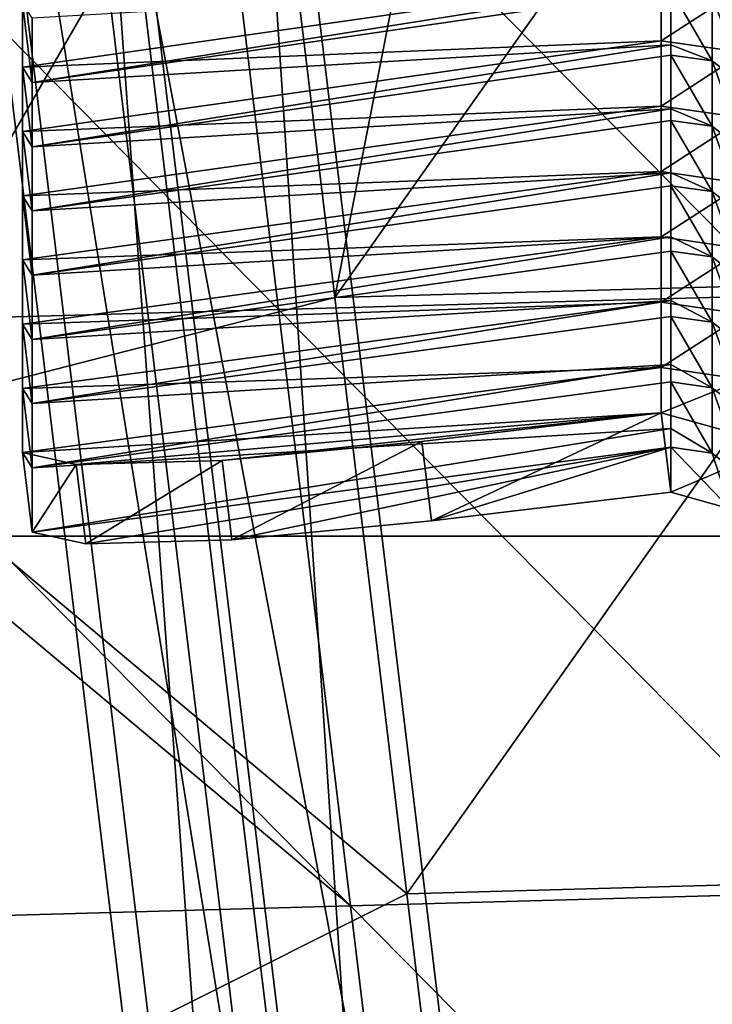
# Model space of a CAD drawing. Extents: x -1633 to 62, y -535 to 375.
# Tile 240 of 256: x -186 to -177, y 29 to 42. Entities that reach past the tile are written whole.
import ezdxf

# ---------------------------------------------------------------- set-up
doc = ezdxf.new("R2010")
doc.units = 0
doc.header["$LTSCALE"] = 33.374815
for name, color, linetype in [('1002', 7, 'CONTINUOUS'), ('1071', 7, 'CONTINUOUS'), ('1072', 7, 'CONTINUOUS'), ('1077', 7, 'CONTINUOUS'), ('1078', 7, 'CONTINUOUS'), ('1080', 7, 'CONTINUOUS'), ('1081', 7, 'CONTINUOUS'), ('1082', 7, 'CONTINUOUS'), ('1107', 7, 'CONTINUOUS'), ('409', 7, 'CONTINUOUS'), ('411', 7, 'CONTINUOUS'), ('45', 7, 'CONTINUOUS'), ('48', 7, 'CONTINUOUS'), ('996', 7, 'CONTINUOUS')]:
    doc.layers.add(name, color=color, linetype=linetype)

msp = doc.modelspace()

# ---------------------------------------------------------------- linework, layer by layer
at = {"layer": '1002', "color": 7, "linetype": 'CONTINUOUS'}
for points in [[(-176.677, 45.753, 350.705), (-180.58, 45.644, 354.662), (-182.039, 38.163, 357.729), (-176.677, 45.753, 350.705)], [(-176.677, 45.753, 350.705), (-182.039, 38.163, 357.729), (-175.782, 38.337, 351.384), (-176.677, 45.753, 350.705)], [(-188.122, 36.602, 364.193), (-182.934, 45.578, 357.05), (-184.882, 45.524, 359.025), (-188.122, 36.602, 364.193)], [(-182.934, 45.578, 357.05), (-188.122, 36.602, 364.193), (-182.039, 38.163, 357.729), (-182.934, 45.578, 357.05)], [(-180.58, 45.644, 354.662), (-182.934, 45.578, 357.05), (-182.039, 38.163, 357.729), (-180.58, 45.644, 354.662)], [(-189.185, 45.404, 363.387), (-188.122, 36.602, 364.193), (-184.882, 45.524, 359.025), (-189.185, 45.404, 363.387)], [(-182.039, 38.163, 357.729), (-181.144, 30.748, 358.408), (-175.782, 38.337, 351.384), (-182.039, 38.163, 357.729)], [(-175.782, 38.337, 351.384), (-181.144, 30.748, 358.408), (-174.887, 30.922, 352.063), (-175.782, 38.337, 351.384)], [(-182.039, 38.163, 357.729), (-188.122, 36.602, 364.193), (-181.144, 30.748, 358.408), (-182.039, 38.163, 357.729)], [(-188.122, 36.602, 364.193), (-187.059, 27.79, 365), (-181.144, 30.748, 358.408), (-188.122, 36.602, 364.193)], [(-181.144, 30.748, 358.408), (-180.249, 23.332, 359.087), (-174.887, 30.922, 352.063), (-181.144, 30.748, 358.408)], [(-174.887, 30.922, 352.063), (-180.249, 23.332, 359.087), (-173.993, 23.506, 352.743), (-174.887, 30.922, 352.063)], [(-181.144, 30.748, 358.408), (-187.059, 27.79, 365), (-180.249, 23.332, 359.087), (-181.144, 30.748, 358.408)]]:
    msp.add_3dface(points, dxfattribs=at)
at = {"layer": '1071', "color": 7, "linetype": 'CONTINUOUS'}
for points in [[(-177.98, 42.169, 285.67), (-177.98, 41.356, 276.795), (-185.923, 41.029, 283.691), (-177.98, 42.169, 285.67)], [(-185.923, 41.827, 292.413), (-177.98, 42.169, 285.67), (-185.923, 41.029, 283.691), (-185.923, 41.827, 292.413)], [(-177.98, 41.356, 276.795), (-177.98, 40.543, 267.92), (-185.923, 40.23, 274.969), (-177.98, 41.356, 276.795)], [(-185.923, 41.029, 283.691), (-177.98, 41.356, 276.795), (-185.923, 40.23, 274.969), (-185.923, 41.029, 283.691)], [(-177.98, 40.543, 267.92), (-177.98, 39.731, 259.045), (-185.923, 39.431, 266.247), (-177.98, 40.543, 267.92)], [(-185.923, 40.23, 274.969), (-177.98, 40.543, 267.92), (-185.923, 39.431, 266.247), (-185.923, 40.23, 274.969)], [(-177.98, 39.731, 259.045), (-177.98, 38.918, 250.17), (-185.923, 38.633, 257.525), (-177.98, 39.731, 259.045)], [(-185.923, 39.431, 266.247), (-177.98, 39.731, 259.045), (-185.923, 38.633, 257.525), (-185.923, 39.431, 266.247)], [(-177.98, 38.918, 250.17), (-177.98, 38.105, 241.295), (-185.923, 37.834, 248.803), (-177.98, 38.918, 250.17)], [(-185.923, 38.633, 257.525), (-177.98, 38.918, 250.17), (-185.923, 37.834, 248.803), (-185.923, 38.633, 257.525)], [(-177.98, 38.105, 241.295), (-177.98, 37.293, 232.42), (-185.923, 37.035, 240.081), (-177.98, 38.105, 241.295)], [(-185.923, 37.834, 248.803), (-177.98, 38.105, 241.295), (-185.923, 37.035, 240.081), (-185.923, 37.834, 248.803)], [(-177.98, 37.293, 232.42), (-177.98, 36.732, 226.293), (-185.923, 36.237, 231.36), (-177.98, 37.293, 232.42)], [(-185.923, 37.035, 240.081), (-177.98, 37.293, 232.42), (-185.923, 36.237, 231.36), (-185.923, 37.035, 240.081)], [(-185.923, 36.237, 231.36), (-177.98, 36.732, 226.293), (-185.257, 36.088, 228.862), (-185.923, 36.237, 231.36)], [(-185.257, 36.088, 228.862), (-177.98, 36.732, 226.293), (-183.441, 36.139, 227.021), (-185.257, 36.088, 228.862)], [(-177.98, 36.732, 226.293), (-180.958, 36.375, 226.326), (-183.441, 36.139, 227.021), (-177.98, 36.732, 226.293)]]:
    msp.add_3dface(points, dxfattribs=at)
at = {"layer": '1072', "color": 7, "linetype": 'CONTINUOUS'}
for points in [[(-185.803, 41.637, 301.225), (-185.803, 40.839, 292.503), (-177.861, 42.1, 295.808), (-185.803, 41.637, 301.225)], [(-177.861, 42.1, 295.808), (-185.803, 40.839, 292.503), (-177.861, 41.993, 294.635), (-177.861, 42.1, 295.808)], [(-177.861, 41.993, 294.635), (-185.803, 40.839, 292.503), (-177.861, 41.305, 287.13), (-177.861, 41.993, 294.635)], [(-185.803, 40.839, 292.503), (-185.803, 40.04, 283.781), (-177.861, 41.305, 287.13), (-185.803, 40.839, 292.503)], [(-177.861, 41.305, 287.13), (-185.803, 40.04, 283.781), (-177.861, 41.18, 285.76), (-177.861, 41.305, 287.13)], [(-177.861, 41.18, 285.76), (-185.803, 40.04, 283.781), (-177.861, 40.511, 278.452), (-177.861, 41.18, 285.76)], [(-185.803, 40.04, 283.781), (-185.803, 39.241, 275.059), (-177.861, 40.511, 278.452), (-185.803, 40.04, 283.781)], [(-177.861, 40.511, 278.452), (-185.803, 39.241, 275.059), (-177.861, 40.367, 276.885), (-177.861, 40.511, 278.452)], [(-177.861, 40.367, 276.885), (-185.803, 39.241, 275.059), (-177.861, 39.716, 269.774), (-177.861, 40.367, 276.885)], [(-185.803, 39.241, 275.059), (-185.803, 38.443, 266.338), (-177.861, 39.716, 269.774), (-185.803, 39.241, 275.059)], [(-177.861, 39.716, 269.774), (-185.803, 38.443, 266.338), (-177.861, 39.555, 268.01), (-177.861, 39.716, 269.774)], [(-177.861, 39.555, 268.01), (-185.803, 38.443, 266.338), (-177.861, 38.921, 261.096), (-177.861, 39.555, 268.01)], [(-185.803, 38.443, 266.338), (-185.803, 37.644, 257.616), (-177.861, 38.921, 261.096), (-185.803, 38.443, 266.338)], [(-177.861, 38.921, 261.096), (-185.803, 37.644, 257.616), (-177.861, 38.742, 259.135), (-177.861, 38.921, 261.096)], [(-177.861, 38.742, 259.135), (-185.803, 37.644, 257.616), (-177.861, 38.127, 252.418), (-177.861, 38.742, 259.135)], [(-185.803, 37.644, 257.616), (-185.803, 36.845, 248.894), (-177.861, 38.127, 252.418), (-185.803, 37.644, 257.616)], [(-177.861, 38.127, 252.418), (-185.803, 36.845, 248.894), (-177.861, 37.929, 250.26), (-177.861, 38.127, 252.418)], [(-177.861, 37.929, 250.26), (-185.803, 36.845, 248.894), (-177.861, 37.332, 243.74), (-177.861, 37.929, 250.26)], [(-185.803, 36.845, 248.894), (-185.803, 36.047, 240.172), (-177.861, 37.332, 243.74), (-185.803, 36.845, 248.894)], [(-177.861, 37.332, 243.74), (-185.803, 36.047, 240.172), (-177.861, 37.116, 241.385), (-177.861, 37.332, 243.74)], [(-177.861, 37.116, 241.385), (-185.803, 36.047, 240.172), (-177.861, 36.537, 235.062), (-177.861, 37.116, 241.385)], [(-185.803, 36.047, 240.172), (-185.803, 35.248, 231.45), (-177.861, 36.537, 235.062), (-185.803, 36.047, 240.172)], [(-177.861, 36.537, 235.062), (-185.803, 35.248, 231.45), (-177.861, 36.304, 232.51), (-177.861, 36.537, 235.062)], [(-177.861, 36.304, 232.51), (-185.803, 35.248, 231.45), (-185.138, 35.1, 228.953), (-177.861, 36.304, 232.51)], [(-183.322, 35.15, 227.111), (-177.861, 36.304, 232.51), (-185.138, 35.1, 228.953), (-183.322, 35.15, 227.111)], [(-180.839, 35.386, 226.417), (-177.861, 36.304, 232.51), (-183.322, 35.15, 227.111), (-180.839, 35.386, 226.417)], [(-177.861, 35.743, 226.384), (-177.861, 36.304, 232.51), (-180.839, 35.386, 226.417), (-177.861, 35.743, 226.384)]]:
    msp.add_3dface(points, dxfattribs=at)
at = {"layer": '1077', "color": 7, "linetype": 'CONTINUOUS'}
for points in [[(-177.98, 41.356, 276.795), (-177.98, 42.169, 285.67), (-176.955, 42.022, 285.683), (-177.98, 41.356, 276.795)], [(-176.955, 41.21, 276.808), (-177.98, 41.356, 276.795), (-176.955, 42.022, 285.683), (-176.955, 41.21, 276.808)], [(-177.98, 40.543, 267.92), (-177.98, 41.356, 276.795), (-176.955, 41.21, 276.808), (-177.98, 40.543, 267.92)], [(-176.955, 40.397, 267.933), (-177.98, 40.543, 267.92), (-176.955, 41.21, 276.808), (-176.955, 40.397, 267.933)], [(-177.98, 39.731, 259.045), (-177.98, 40.543, 267.92), (-176.955, 40.397, 267.933), (-177.98, 39.731, 259.045)], [(-176.955, 39.584, 259.058), (-177.98, 39.731, 259.045), (-176.955, 40.397, 267.933), (-176.955, 39.584, 259.058)], [(-177.98, 38.918, 250.17), (-177.98, 39.731, 259.045), (-176.955, 39.584, 259.058), (-177.98, 38.918, 250.17)], [(-176.955, 38.772, 250.183), (-177.98, 38.918, 250.17), (-176.955, 39.584, 259.058), (-176.955, 38.772, 250.183)], [(-177.98, 38.105, 241.295), (-177.98, 38.918, 250.17), (-176.955, 38.772, 250.183), (-177.98, 38.105, 241.295)], [(-176.955, 37.959, 241.308), (-177.98, 38.105, 241.295), (-176.955, 38.772, 250.183), (-176.955, 37.959, 241.308)], [(-177.98, 37.293, 232.42), (-177.98, 38.105, 241.295), (-176.955, 37.959, 241.308), (-177.98, 37.293, 232.42)], [(-176.955, 37.146, 232.433), (-177.98, 37.293, 232.42), (-176.955, 37.959, 241.308), (-176.955, 37.146, 232.433)], [(-176.955, 37.146, 232.433), (-177.98, 36.732, 226.293), (-177.98, 37.293, 232.42), (-176.955, 37.146, 232.433)], [(-176.506, 36.32, 226.331), (-177.98, 36.732, 226.293), (-176.955, 37.146, 232.433), (-176.506, 36.32, 226.331)]]:
    msp.add_3dface(points, dxfattribs=at)
at = {"layer": '1078', "color": 7, "linetype": 'CONTINUOUS'}
for points in [[(-177.348, 41.92, 294.642), (-176.941, 41.601, 294.671), (-177.348, 42.732, 303.517), (-177.348, 41.92, 294.642)], [(-177.348, 42.732, 303.517), (-176.941, 41.601, 294.671), (-176.941, 42.414, 303.546), (-177.348, 42.732, 303.517)], [(-177.861, 41.993, 294.635), (-177.861, 41.305, 287.13), (-177.348, 41.107, 285.767), (-177.861, 41.993, 294.635)], [(-177.861, 41.993, 294.635), (-177.348, 41.107, 285.767), (-177.348, 41.92, 294.642), (-177.861, 41.993, 294.635)], [(-177.348, 41.107, 285.767), (-176.941, 40.788, 285.796), (-177.348, 41.92, 294.642), (-177.348, 41.107, 285.767)], [(-177.348, 41.92, 294.642), (-176.941, 40.788, 285.796), (-176.941, 41.601, 294.671), (-177.348, 41.92, 294.642)], [(-177.861, 41.305, 287.13), (-177.861, 41.18, 285.76), (-177.348, 41.107, 285.767), (-177.861, 41.305, 287.13)], [(-177.861, 41.18, 285.76), (-177.861, 40.511, 278.452), (-177.348, 40.294, 276.892), (-177.861, 41.18, 285.76)], [(-177.861, 41.18, 285.76), (-177.348, 40.294, 276.892), (-177.348, 41.107, 285.767), (-177.861, 41.18, 285.76)], [(-177.348, 40.294, 276.892), (-176.941, 39.976, 276.921), (-177.348, 41.107, 285.767), (-177.348, 40.294, 276.892)], [(-177.348, 41.107, 285.767), (-176.941, 39.976, 276.921), (-176.941, 40.788, 285.796), (-177.348, 41.107, 285.767)], [(-177.861, 40.511, 278.452), (-177.861, 40.367, 276.885), (-177.348, 40.294, 276.892), (-177.861, 40.511, 278.452)], [(-177.861, 40.367, 276.885), (-177.861, 39.716, 269.774), (-177.348, 39.481, 268.017), (-177.861, 40.367, 276.885)], [(-177.861, 40.367, 276.885), (-177.348, 39.481, 268.017), (-177.348, 40.294, 276.892), (-177.861, 40.367, 276.885)], [(-177.348, 39.481, 268.017), (-176.941, 39.163, 268.046), (-177.348, 40.294, 276.892), (-177.348, 39.481, 268.017)], [(-177.348, 40.294, 276.892), (-176.941, 39.163, 268.046), (-176.941, 39.976, 276.921), (-177.348, 40.294, 276.892)], [(-177.861, 39.716, 269.774), (-177.861, 39.555, 268.01), (-177.348, 39.481, 268.017), (-177.861, 39.716, 269.774)], [(-177.861, 39.555, 268.01), (-177.861, 38.921, 261.096), (-177.348, 38.669, 259.142), (-177.861, 39.555, 268.01)], [(-177.861, 39.555, 268.01), (-177.348, 38.669, 259.142), (-177.348, 39.481, 268.017), (-177.861, 39.555, 268.01)], [(-177.348, 38.669, 259.142), (-176.941, 38.35, 259.171), (-177.348, 39.481, 268.017), (-177.348, 38.669, 259.142)], [(-177.348, 39.481, 268.017), (-176.941, 38.35, 259.171), (-176.941, 39.163, 268.046), (-177.348, 39.481, 268.017)], [(-177.861, 38.921, 261.096), (-177.861, 38.742, 259.135), (-177.348, 38.669, 259.142), (-177.861, 38.921, 261.096)], [(-177.861, 38.742, 259.135), (-177.861, 38.127, 252.418), (-177.348, 37.856, 250.267), (-177.861, 38.742, 259.135)], [(-177.861, 38.742, 259.135), (-177.348, 37.856, 250.267), (-177.348, 38.669, 259.142), (-177.861, 38.742, 259.135)], [(-177.348, 37.856, 250.267), (-176.941, 37.538, 250.296), (-177.348, 38.669, 259.142), (-177.348, 37.856, 250.267)], [(-177.348, 38.669, 259.142), (-176.941, 37.538, 250.296), (-176.941, 38.35, 259.171), (-177.348, 38.669, 259.142)], [(-177.861, 38.127, 252.418), (-177.861, 37.929, 250.26), (-177.348, 37.856, 250.267), (-177.861, 38.127, 252.418)], [(-177.861, 37.929, 250.26), (-177.861, 37.332, 243.74), (-177.348, 37.043, 241.392), (-177.861, 37.929, 250.26)], [(-177.861, 37.929, 250.26), (-177.348, 37.043, 241.392), (-177.348, 37.856, 250.267), (-177.861, 37.929, 250.26)], [(-177.348, 37.043, 241.392), (-176.941, 36.725, 241.421), (-177.348, 37.856, 250.267), (-177.348, 37.043, 241.392)], [(-177.348, 37.856, 250.267), (-176.941, 36.725, 241.421), (-176.941, 37.538, 250.296), (-177.348, 37.856, 250.267)], [(-177.861, 37.332, 243.74), (-177.861, 37.116, 241.385), (-177.348, 37.043, 241.392), (-177.861, 37.332, 243.74)], [(-177.861, 37.116, 241.385), (-177.861, 36.537, 235.062), (-177.348, 36.231, 232.517), (-177.861, 37.116, 241.385)], [(-177.861, 37.116, 241.385), (-177.348, 36.231, 232.517), (-177.348, 37.043, 241.392), (-177.861, 37.116, 241.385)], [(-177.348, 36.231, 232.517), (-176.941, 35.912, 232.546), (-177.348, 37.043, 241.392), (-177.348, 36.231, 232.517)], [(-177.348, 37.043, 241.392), (-176.941, 35.912, 232.546), (-176.941, 36.725, 241.421), (-177.348, 37.043, 241.392)], [(-177.861, 36.537, 235.062), (-177.861, 36.304, 232.51), (-177.348, 36.231, 232.517), (-177.861, 36.537, 235.062)], [(-177.861, 35.743, 226.384), (-177.124, 35.537, 226.403), (-177.861, 36.304, 232.51), (-177.861, 35.743, 226.384)], [(-177.861, 36.304, 232.51), (-177.124, 35.537, 226.403), (-177.348, 36.231, 232.517), (-177.861, 36.304, 232.51)], [(-177.348, 36.231, 232.517), (-177.124, 35.537, 226.403), (-176.941, 35.912, 232.546), (-177.348, 36.231, 232.517)]]:
    msp.add_3dface(points, dxfattribs=at)
at = {"layer": '1080', "color": 7, "linetype": 'CONTINUOUS'}
for points in [[(-185.803, 40.839, 292.503), (-185.803, 41.637, 301.225), (-185.923, 41.827, 292.413), (-185.803, 40.839, 292.503)], [(-185.803, 40.839, 292.503), (-185.923, 41.827, 292.413), (-185.923, 41.029, 283.691), (-185.803, 40.839, 292.503)], [(-185.803, 40.04, 283.781), (-185.803, 40.839, 292.503), (-185.923, 41.029, 283.691), (-185.803, 40.04, 283.781)], [(-185.803, 40.04, 283.781), (-185.923, 41.029, 283.691), (-185.923, 40.23, 274.969), (-185.803, 40.04, 283.781)], [(-185.803, 39.241, 275.059), (-185.803, 40.04, 283.781), (-185.923, 40.23, 274.969), (-185.803, 39.241, 275.059)], [(-185.803, 39.241, 275.059), (-185.923, 40.23, 274.969), (-185.923, 39.431, 266.247), (-185.803, 39.241, 275.059)], [(-185.803, 38.443, 266.338), (-185.803, 39.241, 275.059), (-185.923, 39.431, 266.247), (-185.803, 38.443, 266.338)], [(-185.803, 38.443, 266.338), (-185.923, 39.431, 266.247), (-185.923, 38.633, 257.525), (-185.803, 38.443, 266.338)], [(-185.803, 37.644, 257.616), (-185.803, 38.443, 266.338), (-185.923, 38.633, 257.525), (-185.803, 37.644, 257.616)], [(-185.803, 37.644, 257.616), (-185.923, 38.633, 257.525), (-185.923, 37.834, 248.803), (-185.803, 37.644, 257.616)], [(-185.803, 36.845, 248.894), (-185.803, 37.644, 257.616), (-185.923, 37.834, 248.803), (-185.803, 36.845, 248.894)], [(-185.803, 36.845, 248.894), (-185.923, 37.834, 248.803), (-185.923, 37.035, 240.081), (-185.803, 36.845, 248.894)], [(-185.803, 36.047, 240.172), (-185.803, 36.845, 248.894), (-185.923, 37.035, 240.081), (-185.803, 36.047, 240.172)], [(-185.803, 36.047, 240.172), (-185.923, 37.035, 240.081), (-185.923, 36.237, 231.36), (-185.803, 36.047, 240.172)], [(-185.803, 35.248, 231.45), (-185.803, 36.047, 240.172), (-185.923, 36.237, 231.36), (-185.803, 35.248, 231.45)]]:
    msp.add_3dface(points, dxfattribs=at)
at = {"layer": '1081', "color": 7, "linetype": 'CONTINUOUS'}
for points in [[(-177.98, 36.732, 226.293), (-180.839, 35.386, 226.417), (-180.958, 36.375, 226.326), (-177.98, 36.732, 226.293)], [(-177.98, 36.732, 226.293), (-177.861, 35.743, 226.384), (-180.839, 35.386, 226.417), (-177.98, 36.732, 226.293)]]:
    msp.add_3dface(points, dxfattribs=at)
at = {"layer": '1082', "color": 7, "linetype": 'CONTINUOUS'}
for points in [[(-177.98, 36.732, 226.293), (-176.506, 36.32, 226.331), (-177.861, 35.743, 226.384), (-177.98, 36.732, 226.293)], [(-177.861, 35.743, 226.384), (-176.506, 36.32, 226.331), (-177.124, 35.537, 226.403), (-177.861, 35.743, 226.384)]]:
    msp.add_3dface(points, dxfattribs=at)
at = {"layer": '1107', "color": 7, "linetype": 'CONTINUOUS'}
for points in [[(-180.958, 36.375, 226.326), (-183.322, 35.15, 227.111), (-183.441, 36.139, 227.021), (-180.958, 36.375, 226.326)], [(-180.839, 35.386, 226.417), (-183.322, 35.15, 227.111), (-180.958, 36.375, 226.326), (-180.839, 35.386, 226.417)], [(-185.803, 35.248, 231.45), (-185.923, 36.237, 231.36), (-185.257, 36.088, 228.862), (-185.803, 35.248, 231.45)], [(-185.138, 35.1, 228.953), (-185.257, 36.088, 228.862), (-183.441, 36.139, 227.021), (-185.138, 35.1, 228.953)], [(-183.322, 35.15, 227.111), (-185.138, 35.1, 228.953), (-183.441, 36.139, 227.021), (-183.322, 35.15, 227.111)], [(-185.138, 35.1, 228.953), (-185.803, 35.248, 231.45), (-185.257, 36.088, 228.862), (-185.138, 35.1, 228.953)]]:
    msp.add_3dface(points, dxfattribs=at)
at = {"layer": '409', "color": 7, "linetype": 'CONTINUOUS'}
for points in [[(-193.658, 35.198, -222.23), (-193.658, 102.148, -200.476), (-116.773, 35.198, -222.23), (-193.658, 35.198, -222.23)], [(-116.773, 35.198, -222.23), (-193.658, 102.148, -200.476), (-116.773, 102.148, -200.476), (-116.773, 35.198, -222.23)], [(-193.658, -35.198, -222.23), (-193.658, 35.198, -222.23), (-116.773, -35.198, -222.23), (-193.658, -35.198, -222.23)], [(-116.773, -35.198, -222.23), (-193.658, 35.198, -222.23), (-116.773, 35.198, -222.23), (-116.773, -35.198, -222.23)]]:
    msp.add_3dface(points, dxfattribs=at)
at = {"layer": '411', "color": 7, "linetype": 'CONTINUOUS'}
for points in [[(-193.658, 102.148, 200.476), (-193.658, 35.198, 222.23), (-116.773, 102.148, 200.476), (-193.658, 102.148, 200.476)], [(-116.773, 102.148, 200.476), (-193.658, 35.198, 222.23), (-116.773, 35.198, 222.23), (-116.773, 102.148, 200.476)], [(-193.658, 35.198, 222.23), (-193.658, -35.198, 222.23), (-116.773, 35.198, 222.23), (-193.658, 35.198, 222.23)], [(-116.773, 35.198, 222.23), (-193.658, -35.198, 222.23), (-116.773, -35.198, 222.23), (-116.773, 35.198, 222.23)]]:
    msp.add_3dface(points, dxfattribs=at)
at = {"layer": '45', "color": 7, "linetype": 'CONTINUOUS'}
for points in [[(-191.984, 53.035, 342.81), (-185.822, 50.002, 345.569), (-188.885, 27.774, 346.099), (-191.984, 53.035, 342.81)], [(-187.498, 21.296, 362.634), (-185.609, 51.784, 356.748), (-190.548, 46.457, 360.023), (-187.498, 21.296, 362.634)], [(-180.779, 11.751, 360.565), (-185.609, 51.784, 356.748), (-187.498, 21.296, 362.634), (-180.779, 11.751, 360.565)], [(-185.609, 51.784, 356.748), (-180.779, 11.751, 360.565), (-183.385, 51.166, 351.07), (-185.609, 51.784, 356.748)], [(-183.385, 51.166, 351.07), (-178.634, 11.831, 354.825), (-185.822, 50.002, 345.569), (-183.385, 51.166, 351.07)], [(-183.385, 51.166, 351.07), (-180.779, 11.751, 360.565), (-178.634, 11.831, 354.825), (-183.385, 51.166, 351.07)], [(-185.822, 50.002, 345.569), (-181.149, 11.372, 349.255), (-188.885, 27.774, 346.099), (-185.822, 50.002, 345.569)], [(-185.822, 50.002, 345.569), (-178.634, 11.831, 354.825), (-181.149, 11.372, 349.255), (-185.822, 50.002, 345.569)]]:
    msp.add_3dface(points, dxfattribs=at)
at = {"layer": '48', "color": 7, "linetype": 'CONTINUOUS'}
for points in [[(-182.228, 11.542, 359.203), (-188.505, 29.067, 360.034), (-187.038, 51.396, 355.404), (-182.228, 11.542, 359.203)], [(-182.228, 11.542, 359.203), (-187.038, 51.396, 355.404), (-180.619, 11.601, 354.897), (-182.228, 11.542, 359.203)], [(-180.619, 11.601, 354.897), (-187.038, 51.396, 355.404), (-185.37, 50.933, 351.145), (-180.619, 11.601, 354.897)], [(-182.506, 11.257, 350.72), (-185.37, 50.933, 351.145), (-187.198, 50.06, 347.019), (-182.506, 11.257, 350.72)], [(-180.619, 11.601, 354.897), (-185.37, 50.933, 351.145), (-182.506, 11.257, 350.72), (-180.619, 11.601, 354.897)], [(-188.831, 27.959, 348.089), (-182.506, 11.257, 350.72), (-187.198, 50.06, 347.019), (-188.831, 27.959, 348.089)]]:
    msp.add_3dface(points, dxfattribs=at)
at = {"layer": '996', "color": 7, "linetype": 'CONTINUOUS'}
for points in [[(-183.636, 45.43, 356.353), (-177.379, 45.604, 350.009), (-176.484, 38.189, 350.688), (-183.636, 45.43, 356.353)], [(-177.379, 45.604, 350.009), (-176.98, 45.615, 349.604), (-176.085, 38.2, 350.283), (-177.379, 45.604, 350.009)], [(-176.484, 38.189, 350.688), (-177.379, 45.604, 350.009), (-176.085, 38.2, 350.283), (-176.484, 38.189, 350.688)], [(-182.741, 38.015, 357.032), (-189.887, 45.256, 362.691), (-183.636, 45.43, 356.353), (-182.741, 38.015, 357.032)], [(-182.741, 38.015, 357.032), (-183.636, 45.43, 356.353), (-176.484, 38.189, 350.688), (-182.741, 38.015, 357.032)], [(-188.992, 37.841, 363.37), (-189.887, 45.256, 362.691), (-182.741, 38.015, 357.032), (-188.992, 37.841, 363.37)], [(-175.59, 30.773, 351.367), (-182.741, 38.015, 357.032), (-176.484, 38.189, 350.688), (-175.59, 30.773, 351.367)], [(-181.846, 30.599, 357.711), (-188.992, 37.841, 363.37), (-182.741, 38.015, 357.032), (-181.846, 30.599, 357.711)], [(-181.846, 30.599, 357.711), (-182.741, 38.015, 357.032), (-175.59, 30.773, 351.367), (-181.846, 30.599, 357.711)], [(-188.824, 36.453, 363.497), (-188.992, 37.841, 363.37), (-181.846, 30.599, 357.711), (-188.824, 36.453, 363.497)], [(-188.097, 30.425, 364.049), (-188.824, 36.453, 363.497), (-181.846, 30.599, 357.711), (-188.097, 30.425, 364.049)], [(-174.695, 23.358, 352.046), (-181.846, 30.599, 357.711), (-175.59, 30.773, 351.367), (-174.695, 23.358, 352.046)], [(-180.951, 23.184, 358.39), (-188.097, 30.425, 364.049), (-181.846, 30.599, 357.711), (-180.951, 23.184, 358.39)], [(-180.951, 23.184, 358.39), (-181.846, 30.599, 357.711), (-174.695, 23.358, 352.046), (-180.951, 23.184, 358.39)], [(-187.761, 27.642, 364.304), (-188.097, 30.425, 364.049), (-180.951, 23.184, 358.39), (-187.761, 27.642, 364.304)]]:
    msp.add_3dface(points, dxfattribs=at)

doc.saveas('drawing.dxf')
